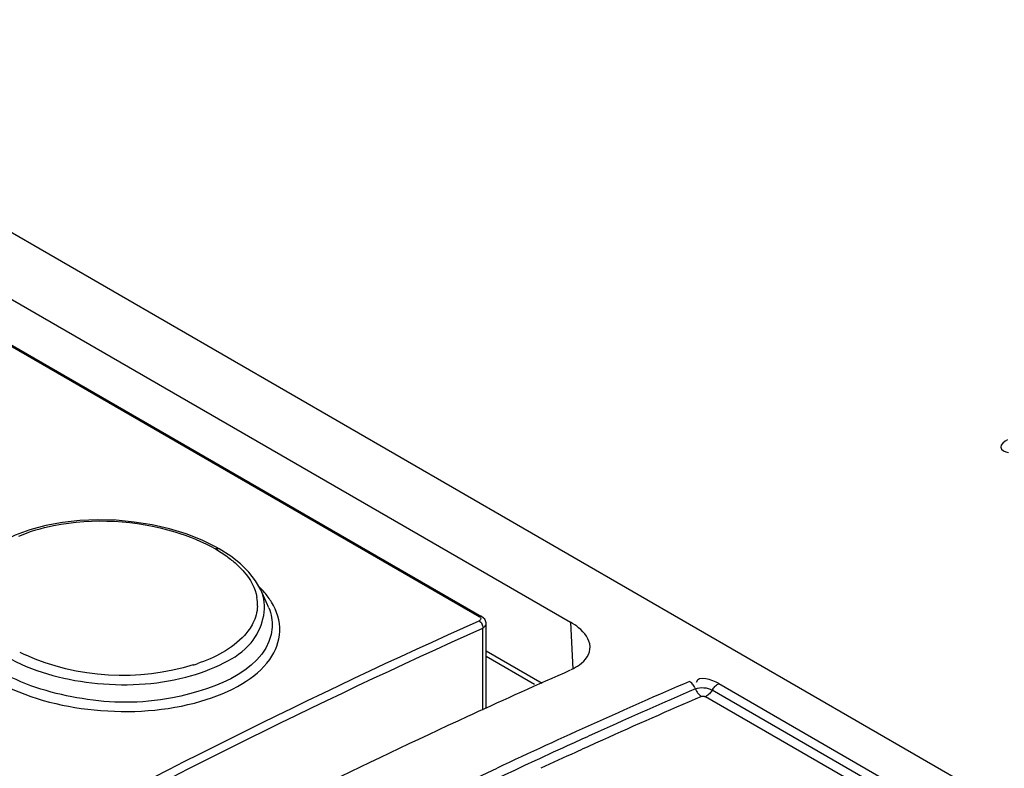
# Model space of a CAD drawing. Header units: inches. Extents: x 0 to 117, y 0 to 83.
# Tile 47 of 73: x 99.953 to 100.618, y 25.197 to 25.702. Entities that reach past the tile are written whole.
import ezdxf

# ---------------------------------------------------------------- set-up
doc = ezdxf.new("R2010")
doc.units = ezdxf.units.IN
doc.header["$LTSCALE"] = 6.431102
doc.header["$MEASUREMENT"] = 0
doc.layers.get('0').update_dxf_attribs({"linetype": 'CONTINUOUS'})

msp = doc.modelspace()

# ---------------------------------------------------------------- linework, layer by layer
at = {"color": 7, "linetype": 'CONTINUOUS'}
for p, q in [((98.55204, 26.36428), (104.39281, 22.99219)), ((98.51733, 26.33919), (100.32464, 25.29576)), ((98.49092, 26.3226), (100.26287, 25.29959)), ((98.49258, 26.32264), (100.26453, 25.29963)), ((100.06505, 25.35534), (100.05376, 25.35878)), ((100.0758, 25.35114), (100.06505, 25.35534)), ((100.08582, 25.34618), (100.0758, 25.35114)), ((100.08484, 25.3452), (100.09241, 25.34026)), ((100.08741, 25.34528), (100.08582, 25.34618)), ((100.08739, 25.34529), (100.08741, 25.34528)), ((100.09513, 25.34035), (100.08739, 25.34529)), ((100.10176, 25.3351), (100.09513, 25.34035)), ((100.10736, 25.32956), (100.10176, 25.3351)), ((100.12002, 25.30751), (100.11537, 25.31759)), ((100.32464, 25.29576), (100.32608, 25.26399)), ((100.26535, 25.23641), (100.26535, 25.29176)), ((100.26765, 25.23746), (100.26765, 25.29472)), ((100.26765, 25.2764), (100.30538, 25.25462)), ((100.30039, 25.25376), (100.26765, 25.27266)), ((104.33677, 22.98874), (100.42024, 25.24989)), ((100.42483, 25.25429), (104.34722, 22.98975)), ((104.32634, 22.98773), (100.41567, 25.2455)), ((100.25818, 25.23351), (100.25506, 25.23208)), ((100.34325, 25.22175), (100.33889, 25.21978)), ((100.34617, 25.21617), (100.34146, 25.21404))]:
    msp.add_line(p, q, dxfattribs=at)
for points in [[(100.05376, 25.35878), (100.04199, 25.36147), (100.0299, 25.36338), (100.01769, 25.36451), (100.00545, 25.36484), (99.99331, 25.36435), (99.98149, 25.36305), (99.97016, 25.36096), (99.95949, 25.35808), (99.94963, 25.35445), (99.94074, 25.35013), (99.93295, 25.3452)], [(100.08484, 25.3452), (100.08534, 25.34539), (100.08584, 25.34552), (100.08632, 25.34556), (100.08677, 25.34552), (100.08719, 25.34539), (100.08739, 25.34529)], [(100.11537, 25.31758), (100.11189, 25.32375), (100.10736, 25.32956)], [(100.26287, 25.29959), (100.26332, 25.29928), (100.26365, 25.29897), (100.26388, 25.29865), (100.264, 25.29831), (100.26402, 25.29796), (100.26392, 25.29763), (100.26369, 25.29732), (100.26334, 25.29702), (100.26287, 25.29674)], [(100.26765, 25.29475), (100.26761, 25.29533), (100.26728, 25.2966), (100.26664, 25.29776), (100.26567, 25.29881), (100.26457, 25.2996)], [(100.40865, 25.25144), (100.40829, 25.25213), (100.40789, 25.2528), (100.40745, 25.25342), (100.40699, 25.254), (100.40649, 25.25453), (100.40597, 25.25501), (100.40543, 25.25542), (100.40488, 25.25578)], [(100.40865, 25.25144), (100.40928, 25.25001), (100.40964, 25.24931), (100.41004, 25.24865), (100.41048, 25.24803), (100.41095, 25.24745), (100.41144, 25.24692), (100.41196, 25.24644), (100.4125, 25.24602), (100.41305, 25.24567)], [(100.42066, 25.25055), (100.41983, 25.24923), (100.41938, 25.2486), (100.4189, 25.24801), (100.41839, 25.24746), (100.41787, 25.24695), (100.41733, 25.2465), (100.41678, 25.2461), (100.41623, 25.24577), (100.41567, 25.2455)], [(100.42066, 25.25055), (100.42111, 25.25118), (100.42159, 25.25177), (100.42209, 25.25233), (100.42261, 25.25283), (100.42316, 25.25328), (100.42371, 25.25368), (100.42427, 25.25402), (100.42483, 25.25429)], [(100.41305, 25.24567), (100.41332, 25.24576), (100.4136, 25.24583), (100.4139, 25.24586), (100.41422, 25.24587), (100.41455, 25.24584), (100.41486, 25.24579), (100.41515, 25.24572), (100.41542, 25.24562), (100.41567, 25.2455)]]:
    msp.add_lwpolyline(points, dxfattribs=at)
for centre, radius, start, end in [((100.06929, 25.27462), 0.06375, 40.34143, 45.00419), ((100.0826, 25.30243), 0.0361, 21.16716, 24.82375), ((100.08587, 25.30777), 0.02736, 357.54683, 9.91909), ((100.08641, 25.29196), 0.03703, 21.19799, 24.83079), ((100.00683, 25.38347), 0.12081, 243.33466, 245.35889), ((100.03403, 25.38142), 0.12, 287.35386, 288.6376), ((102.03403, 21.37075), 4.25142, 113.71095, 114.68983), ((102.11102, 21.29708), 4.31071, 113.31525, 114.24763), ((102.11478, 21.29278), 4.30988, 113.31536, 114.27009), ((102.11841, 21.2888), 4.30872, 113.31544, 114.28752), ((102.16208, 21.1837), 4.43506, 114.24764, 115.18157), ((102.14932, 21.21581), 4.39425, 114.33048, 114.52341), ((102.16458, 21.1824), 4.43098, 114.52364, 114.87861), ((102.15371, 21.2102), 4.39488, 114.35284, 114.54579), ((102.16835, 21.17817), 4.43011, 114.54597, 114.87857)]:
    msp.add_arc(centre, radius, start, end, dxfattribs=at)
for points, knots in [([(100.6198, 25.41881), (100.61785, 25.41768), (100.61223, 25.41402), (100.61823, 25.41046), (100.62033, 25.41032)], [0, 0, 0, 0, 0.516403, 1, 1, 1, 1]), ([(99.95202, 25.3539), (99.95953, 25.3571), (99.99382, 25.36689), (100.03114, 25.36464), (100.0573, 25.35678)], [0, 0, 0, 0, 0.230135, 1, 1, 1, 1]), ([(100.09241, 25.34026), (100.09354, 25.33945), (100.09573, 25.33779), (100.09782, 25.33602), (100.09882, 25.33513)], [0, 0, 0, 0, 0.508805, 1, 1, 1, 1]), ([(100.09882, 25.33513), (100.09977, 25.33428), (100.10159, 25.33255), (100.10329, 25.33072), (100.10409, 25.32979)], [0, 0, 0, 0, 0.510007, 1, 1, 1, 1]), ([(99.94354, 25.27256), (99.96096, 25.2625), (100.00209, 25.25162), (100.05357, 25.25369), (100.08954, 25.26674), (100.11369, 25.282), (100.1204, 25.30478), (100.11627, 25.31547)], [0, 0, 0, 0, 0.289138, 0.593894, 0.72612, 0.835329, 1, 1, 1, 1]), ([(100.12268, 25.30927), (100.12198, 25.31041), (100.12047, 25.31269), (100.11878, 25.31483), (100.11788, 25.31589)], [0, 0, 0, 0, 0.489769, 1, 1, 1, 1]), ([(99.93653, 25.25632), (99.95654, 25.24477), (100.00372, 25.23276), (100.06216, 25.23632), (100.10194, 25.2521), (100.1221, 25.26812), (100.13077, 25.28959), (100.12622, 25.30346), (100.12268, 25.30927)], [0, 0, 0, 0, 0.292112, 0.596485, 0.725059, 0.828875, 0.91388, 1, 1, 1, 1]), ([(99.39368, 24.79491), (99.46491, 24.84527), (99.7424, 25.03263), (100.03688, 25.19556), (100.26287, 25.29674)], [0, 0, 0, 0, 0.260503, 1, 1, 1, 1]), ([(100.11009, 25.29501), (100.1086, 25.29205), (100.09923, 25.27913), (100.08416, 25.27169), (100.07238, 25.26771)], [0, 0, 0, 0, 0.210249, 1, 1, 1, 1]), ([(100.26453, 25.29963), (100.26431, 25.29975), (100.26373, 25.29988), (100.26316, 25.29972), (100.26287, 25.29959)], [0, 0, 0, 0, 0.443475, 1, 1, 1, 1]), ([(100.26287, 25.29674), (100.26369, 25.29626), (100.26496, 25.29468), (100.26543, 25.29272), (100.26535, 25.29176)], [0, 0, 0, 0, 0.49283, 1, 1, 1, 1]), ([(100.33782, 25.27922), (100.33757, 25.2842), (100.33245, 25.29078), (100.32655, 25.29466), (100.32464, 25.29576)], [0, 0, 0, 0, 0.693481, 1, 1, 1, 1]), ([(99.39678, 24.79029), (99.46795, 24.84061), (99.74525, 25.02783), (100.03951, 25.19065), (100.26535, 25.29176)], [0, 0, 0, 0, 0.260503, 1, 1, 1, 1]), ([(100.12308, 25.29234), (100.12149, 25.26493), (100.05931, 25.23978), (99.99687, 25.24153), (99.95711, 25.25241), (99.94069, 25.26188)], [0, 0, 0, 0, 0.411192, 0.71608, 1, 1, 1, 1]), ([(100.26731, 25.29473), (100.26731, 25.29415), (100.26694, 25.29289), (100.26593, 25.29206), (100.26535, 25.29176)], [0, 0, 0, 0, 0.469025, 1, 1, 1, 1]), ([(100.32509, 25.26395), (100.32704, 25.26481), (100.33308, 25.26775), (100.33806, 25.27451), (100.33782, 25.27922)], [0, 0, 0, 0, 0.311081, 1, 1, 1, 1]), ([(100.25506, 25.23208), (100.18449, 25.19957), (99.89455, 25.05641), (99.61945, 24.88395), (99.41986, 24.74091)], [0, 0, 0, 0, 0.240371, 1, 1, 1, 1]), ([(100.30048, 25.20219), (100.22696, 25.1681), (99.92413, 25.0175), (99.63725, 24.83566), (99.42901, 24.68495)], [0, 0, 0, 0, 0.239712, 1, 1, 1, 1]), ([(99.44549, 24.70489), (99.51344, 24.75364), (99.77867, 24.93583), (100.05948, 25.09593), (100.27502, 25.19727)], [0, 0, 0, 0, 0.25986, 1, 1, 1, 1])]:
    msp.add_open_spline(points, degree=3, knots=knots, dxfattribs=at)
for points in [[(100.0573, 25.35678), (100.06684, 25.35391), (100.07617, 25.35009), (100.08484, 25.3452)], [(100.10409, 25.32979), (100.1083, 25.32489), (100.11171, 25.31885), (100.11282, 25.31248)], [(100.1132, 25.3066), (100.11303, 25.3026), (100.1119, 25.29857), (100.11009, 25.29501)], [(100.12093, 25.30535), (100.12252, 25.30125), (100.12333, 25.29673), (100.12308, 25.29234)], [(100.06982, 25.26688), (100.03369, 25.25559), (99.99087, 25.25787), (99.95646, 25.27366)], [(100.42483, 25.25429), (100.4204, 25.25685), (100.41064, 25.26014), (100.4095, 25.25515)], [(100.40897, 25.25072), (100.41243, 25.25222), (100.41698, 25.25178), (100.42024, 25.24989)]]:
    msp.add_open_spline(points, degree=3, dxfattribs=at)

doc.saveas('drawing.dxf')
